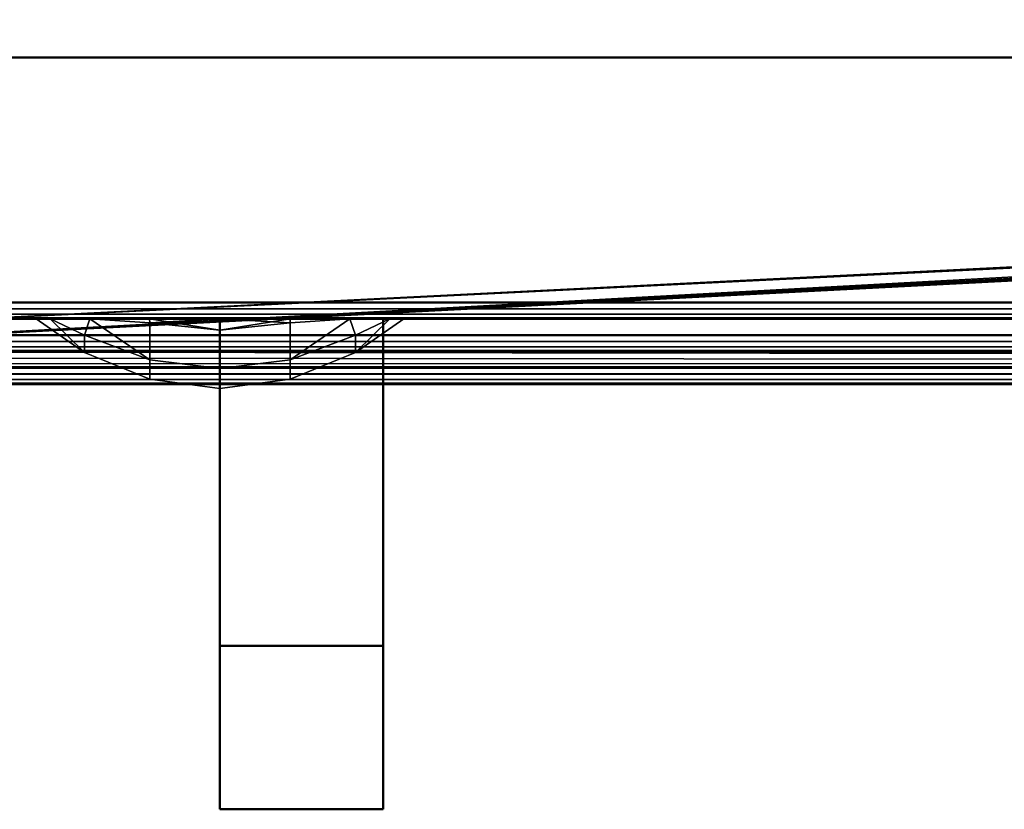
# Model space of a CAD drawing. Header units: millimetres. Extents: x -10 to 800, y -426 to 10.
# Tile 3 of 19: x 40 to 100, y -426 to -378. Entities that reach past the tile are written whole.
import ezdxf

# ---------------------------------------------------------------- set-up
doc = ezdxf.new("R2010")
doc.units = ezdxf.units.MM
doc.header["$MEASUREMENT"] = 0
for name, color, linetype, lineweight in [('0 Misc', 7, 'Continuous', 35), ('10 Raster Images', 7, 'Continuous', 35), ('5 Hatches', 7, 'Continuous', 35)]:
    doc.layers.add(name, color=color, linetype=linetype, lineweight=lineweight)

msp = doc.modelspace()

# ---------------------------------------------------------------- linework, layer by layer
at = {"layer": '0 Misc', "color": 160, "linetype": 'Continuous', "lineweight": 25}
for p, q in [((391.996, -377.5, 1075.5), (16.996, -398, 1075.5)), ((392.072, -377.883, 1075.5), (16.996, -398, 1075.5)), ((392.289, -378.207, 17), (16.996, -397, 17)), ((392.289, -378.207, 1075.5), (16.996, -398, 1075.5)), ((392.613, -378.424, 17), (16.996, -397, 17)), ((392.613, -378.424, 1075.5), (16.996, -398, 1075.5)), ((392.996, -378.5, 17), (16.996, -397, 17)), ((392.996, -378.5, 1075.5), (16.996, -398, 1075.5)), ((398.42, -380, 20.617), (19.996, -380, 21)), ((398.496, -380, 21), (19.996, -380, 21)), ((398.496, -380, 21), (19.996, -380, 720)), ((398.496, -380, 720), (19.996, -380, 720)), ((398.203, -380, 20.293), (20.072, -380, 20.617)), ((398.42, -380, 20.617), (20.072, -380, 20.617)), ((398.496, -380, 720), (20.072, -380, 720.383)), ((398.42, -380, 720.383), (20.072, -380, 720.383)), ((397.878, -380, 20.076), (20.289, -380, 20.293)), ((398.203, -380, 20.293), (20.289, -380, 20.293)), ((398.42, -380, 720.383), (20.289, -380, 720.707)), ((398.203, -380, 720.707), (20.289, -380, 720.707)), ((397.496, -380, 20), (20.613, -380, 20.076)), ((397.878, -380, 20.076), (20.613, -380, 20.076)), ((398.203, -380, 720.707), (20.613, -380, 720.924)), ((397.878, -380, 720.924), (20.613, -380, 720.924)), ((397.878, -380, 720.924), (20.996, -380, 721)), ((20.996, -396, 21), (397.496, -396, 720)), ((20.996, -396, 21), (61.996, -396, 477.5)), ((51.996, -396, 694.25), (20.996, -396, 720)), ((20.996, -396, 720), (51.996, -396, 477.5)), ((51.996, -396, 477.5), (20.996, -396, 21)), ((20.996, -396, 720), (51.996, -396, 487.5)), ((20.996, -396, 720), (51.996, -396, 605.5)), ((20.996, -396, 720), (51.996, -396, 615.5)), ((20.996, -396, 720), (41.602, -396, 678.695)), ((20.996, -396, 720), (40.746, -396, 683)), ((20.996, -396, 720), (41.602, -396, 687.305)), ((20.996, -396, 720), (44.041, -396, 690.955)), ((20.996, -396, 720), (47.69, -396, 693.394)), ((41.602, -396, 678.695), (51.996, -396, 615.5)), ((44.041, -396, 675.045), (51.996, -396, 615.5)), ((47.69, -396, 672.606), (51.996, -396, 615.5)), ((51.996, -396, 487.5), (397.496, -396, 720)), ((51.996, -396, 487.5), (61.996, -396, 605.5)), ((51.996, -396, 615.5), (397.496, -396, 720)), ((51.996, -396, 615.5), (51.996, -396, 671.75)), ((51.996, -396, 671.75), (397.496, -396, 720)), ((51.996, -396, 694.25), (397.496, -396, 720)), ((51.996, -396, 605.5), (51.996, -396, 487.5)), ((51.996, -416, 605.5), (51.996, -396, 615.5)), ((51.996, -396, 477.5), (51.996, -416, 487.5)), ((56.301, -396, 672.606), (397.496, -396, 720)), ((56.301, -396, 693.394), (397.496, -396, 720)), ((59.951, -396, 675.045), (397.496, -396, 720)), ((59.951, -396, 690.955), (397.496, -396, 720)), ((61.996, -396, 477.5), (397.496, -396, 720)), ((61.996, -396, 487.5), (397.496, -396, 720)), ((61.996, -396, 605.5), (397.496, -396, 720)), ((61.996, -396, 615.5), (397.496, -396, 720)), ((61.996, -416, 487.5), (61.996, -396, 477.5)), ((61.996, -396, 615.5), (61.996, -416, 605.5)), ((62.389, -396, 678.695), (397.496, -396, 720)), ((62.389, -396, 687.305), (397.496, -396, 720)), ((63.246, -396, 683), (397.496, -396, 720)), ((783.996, -399, 1075.5), (16.996, -398, 1075.5)), ((783.996, -399, 1075.5), (16.703, -398.707, 1075.5)), ((783.996, -399, 1075.5), (16.92, -398.383, 1075.5)), ((783.996, -399, 1075.5), (16.378, -398.924, 1075.5)), ((51.996, -426, 477.5), (51.996, -416, 605.5)), ((51.996, -416, 605.5), (51.996, -426, 615.5)), ((51.996, -416, 487.5), (51.996, -426, 477.5)), ((61.996, -426, 615.5), (61.996, -416, 487.5)), ((61.996, -416, 487.5), (61.996, -426, 477.5)), ((61.996, -416, 605.5), (61.996, -426, 615.5))]:
    msp.add_line(p, q, dxfattribs=at).dxf.unprotected_set("ltscale", 0)
at = {"layer": '0 Misc', "color": 160, "linetype": 'Continuous', "lineweight": 50}
for p, q in [((20.996, -380, 721), (397.496, -380, 721)), ((397.496, -380, 20), (20.996, -380, 20)), ((397.496, -395, 721), (20.996, -395, 721)), ((20.996, -395, 20), (397.496, -395, 20)), ((20.996, -396, 720), (397.496, -396, 720)), ((397.496, -396, 21), (20.996, -396, 21)), ((61.996, -396, 477.5), (51.996, -396, 477.5)), ((51.996, -396, 487.5), (61.996, -396, 487.5)), ((51.996, -396, 477.5), (51.996, -396, 487.5)), ((51.996, -396, 615.5), (61.996, -396, 615.5)), ((51.996, -396, 605.5), (51.996, -396, 615.5)), ((61.996, -396, 605.5), (51.996, -396, 605.5)), ((51.996, -396, 615.5), (51.996, -426, 615.5)), ((51.996, -426, 477.5), (51.996, -396, 477.5)), ((51.996, -396, 487.5), (51.996, -416, 487.5)), ((51.996, -416, 605.5), (51.996, -396, 605.5)), ((61.996, -396, 487.5), (61.996, -396, 477.5)), ((61.996, -396, 615.5), (61.996, -396, 605.5)), ((61.996, -396, 615.5), (61.996, -426, 615.5)), ((61.996, -416, 605.5), (61.996, -396, 605.5)), ((61.996, -396, 487.5), (61.996, -416, 487.5)), ((61.996, -426, 477.5), (61.996, -396, 477.5)), ((782.996, -397, 17), (16.996, -397, 17)), ((16.996, -397, 1), (782.996, -397, 1)), ((782.996, -398, 2), (16.996, -398, 2)), ((16.996, -398, 16), (782.996, -398, 16)), ((798.996, -399, 1097.5), (0.996, -399, 1097.5)), ((15.996, -399, 1075.5), (783.996, -399, 1075.5)), ((798.996, -400, 1076.5), (0.996, -400, 1076.5)), ((0.996, -400, 1096.5), (798.996, -400, 1096.5)), ((51.996, -416, 487.5), (51.996, -416, 605.5)), ((51.996, -416, 487.5), (61.996, -416, 487.5)), ((51.996, -416, 605.5), (61.996, -416, 605.5)), ((61.996, -416, 487.5), (61.996, -416, 605.5)), ((51.996, -426, 615.5), (51.996, -426, 477.5)), ((51.996, -426, 615.5), (61.996, -426, 615.5)), ((51.996, -426, 477.5), (61.996, -426, 477.5)), ((61.996, -426, 615.5), (61.996, -426, 477.5))]:
    msp.add_line(p, q, dxfattribs=at).dxf.unprotected_set("ltscale", 0)
at = {"layer": '0 Misc', "color": 160, "linetype": 'Continuous', "lineweight": 50, "extrusion": (0, 1, 0)}
msp.add_circle((-40.746, 683, -396), 11.25, dxfattribs=at).dxf.unprotected_set("ltscale", 0)
at = {"layer": '0 Misc', "color": 7, "lineweight": 25}
for points in [[(16.996, -397, 17), (392.289, -378.207, 17), (16.996, -19.5, 17)], [(16.996, -19.5, 17), (392.289, -378.207, 17), (392.072, -377.883, 17)], [(16.996, -19.5, 17), (392.072, -377.883, 17), (391.996, -377.5, 17)], [(392.289, -378.207, 17), (16.996, -397, 17), (392.613, -378.424, 17)], [(392.613, -378.424, 17), (16.996, -397, 17), (392.996, -378.5, 17)], [(392.996, -378.5, 17), (16.996, -397, 17), (782.996, -397, 17)], [(398.42, -380, 20.617), (20.072, -380, 20.617), (19.996, -380, 21)], [(398.42, -380, 20.617), (19.996, -380, 21), (398.496, -380, 21)], [(398.496, -380, 21), (19.996, -380, 21), (19.996, -380, 720)], [(398.496, -380, 21), (19.996, -380, 720), (398.496, -380, 720)], [(398.496, -380, 720), (19.996, -380, 720), (20.072, -380, 720.383)], [(398.203, -380, 20.293), (20.289, -380, 20.293), (20.072, -380, 20.617)], [(398.203, -380, 20.293), (20.072, -380, 20.617), (398.42, -380, 20.617)], [(398.496, -380, 720), (20.072, -380, 720.383), (398.42, -380, 720.383)], [(398.42, -380, 720.383), (20.072, -380, 720.383), (20.289, -380, 720.707)], [(397.878, -380, 20.076), (20.613, -380, 20.076), (20.289, -380, 20.293)], [(397.878, -380, 20.076), (20.289, -380, 20.293), (398.203, -380, 20.293)], [(398.42, -380, 720.383), (20.289, -380, 720.707), (398.203, -380, 720.707)], [(398.203, -380, 720.707), (20.289, -380, 720.707), (20.613, -380, 720.924)], [(20.613, -380, 20.076), (397.496, -380, 20), (20.996, -380, 20)], [(397.496, -380, 20), (20.613, -380, 20.076), (397.878, -380, 20.076)], [(398.203, -380, 720.707), (20.613, -380, 720.924), (397.878, -380, 720.924)], [(397.878, -380, 720.924), (20.613, -380, 720.924), (20.996, -380, 721)], [(397.878, -380, 720.924), (20.996, -380, 721), (397.496, -380, 721)], [(15.996, -399, 1075.5), (783.996, -399, 1075.5), (0.996, -399.383, 1075.576)]]:
    msp.add_3dface(points, dxfattribs=at)
for points, invisible_edges in [([(397.496, -395, 721), (20.996, -380, 721), (20.996, -395, 721)], 1), ([(397.496, -395, 721), (397.496, -380, 721), (20.996, -380, 721)], 12), ([(20.996, -395, 20), (397.496, -380, 20), (397.496, -395, 20)], 1), ([(20.996, -395, 20), (20.996, -380, 20), (397.496, -380, 20)], 12), ([(20.996, -395, 20), (397.496, -395.383, 20.076), (20.996, -395.383, 20.076)], 1), ([(20.996, -395, 20), (397.496, -395, 20), (397.496, -395.383, 20.076)], 12), ([(397.496, -395, 721), (20.996, -395.383, 720.924), (397.496, -395.383, 720.924)], 1), ([(397.496, -395, 721), (20.996, -395, 721), (20.996, -395.383, 720.924)], 12), ([(397.496, -395.707, 20.293), (20.996, -395.383, 20.076), (397.496, -395.383, 20.076)], 1), ([(397.496, -395.707, 20.293), (20.996, -395.707, 20.293), (20.996, -395.383, 20.076)], 12), ([(20.996, -395.707, 720.707), (397.496, -395.383, 720.924), (20.996, -395.383, 720.924)], 1), ([(20.996, -395.707, 720.707), (397.496, -395.707, 720.707), (397.496, -395.383, 720.924)], 12), ([(397.496, -395.924, 20.617), (20.996, -395.707, 20.293), (397.496, -395.707, 20.293)], 1), ([(397.496, -395.924, 20.617), (20.996, -395.924, 20.617), (20.996, -395.707, 20.293)], 12), ([(20.996, -395.924, 720.383), (397.496, -395.707, 720.707), (20.996, -395.707, 720.707)], 1), ([(20.996, -395.924, 720.383), (397.496, -395.924, 720.383), (397.496, -395.707, 720.707)], 12), ([(397.496, -396, 21), (20.996, -395.924, 20.617), (397.496, -395.924, 20.617)], 1), ([(397.496, -396, 21), (20.996, -396, 21), (20.996, -395.924, 20.617)], 12), ([(20.996, -396, 720), (397.496, -395.924, 720.383), (20.996, -395.924, 720.383)], 1), ([(20.996, -396, 720), (397.496, -396, 720), (397.496, -395.924, 720.383)], 12), ([(782.996, -397, 17), (16.996, -397.383, 16.924), (782.996, -397.383, 16.924)], 1), ([(782.996, -397, 17), (16.996, -397, 17), (16.996, -397.383, 16.924)], 12), ([(16.996, -397, 1), (782.996, -397.383, 1.076), (16.996, -397.383, 1.076)], 1), ([(16.996, -397, 1), (782.996, -397, 1), (782.996, -397.383, 1.076)], 12), ([(16.996, -397.707, 16.707), (782.996, -397.383, 16.924), (16.996, -397.383, 16.924)], 1), ([(16.996, -397.707, 16.707), (782.996, -397.707, 16.707), (782.996, -397.383, 16.924)], 12), ([(16.996, -397.383, 1.076), (782.996, -397.707, 1.293), (16.996, -397.707, 1.293)], 1), ([(16.996, -397.383, 1.076), (782.996, -397.383, 1.076), (782.996, -397.707, 1.293)], 12), ([(16.996, -397.924, 16.383), (782.996, -397.707, 16.707), (16.996, -397.707, 16.707)], 1), ([(16.996, -397.924, 16.383), (782.996, -397.924, 16.383), (782.996, -397.707, 16.707)], 12), ([(16.996, -397.707, 1.293), (782.996, -397.924, 1.617), (16.996, -397.924, 1.617)], 1), ([(16.996, -397.707, 1.293), (782.996, -397.707, 1.293), (782.996, -397.924, 1.617)], 12), ([(16.996, -398, 16), (782.996, -397.924, 16.383), (16.996, -397.924, 16.383)], 1), ([(16.996, -398, 16), (782.996, -398, 16), (782.996, -397.924, 16.383)], 12), ([(782.996, -398, 2), (16.996, -397.924, 1.617), (782.996, -397.924, 1.617)], 1), ([(782.996, -398, 2), (16.996, -398, 2), (16.996, -397.924, 1.617)], 12), ([(782.996, -398, 2), (16.996, -398, 16), (16.996, -398, 2)], 1), ([(782.996, -398, 2), (782.996, -398, 16), (16.996, -398, 16)], 12), ([(798.996, -399, 1097.5), (0.996, -399.383, 1097.424), (798.996, -399.383, 1097.424)], 1), ([(798.996, -399, 1097.5), (0.996, -399, 1097.5), (0.996, -399.383, 1097.424)], 12), ([(0.996, -399.383, 1075.576), (797.996, -399, 1075.5), (798.996, -399.383, 1075.576)], 12), ([(0.996, -399.383, 1075.576), (783.996, -399, 1075.5), (797.996, -399, 1075.5)], 12), ([(798.996, -399.383, 1097.424), (0.996, -399.707, 1097.207), (798.996, -399.707, 1097.207)], 1), ([(798.996, -399.383, 1097.424), (0.996, -399.383, 1097.424), (0.996, -399.707, 1097.207)], 12), ([(0.996, -399.707, 1075.793), (798.996, -399.383, 1075.576), (798.996, -399.707, 1075.793)], 1), ([(0.996, -399.707, 1075.793), (0.996, -399.383, 1075.576), (798.996, -399.383, 1075.576)], 12), ([(798.996, -399.707, 1097.207), (0.996, -399.924, 1096.883), (798.996, -399.924, 1096.883)], 1), ([(798.996, -399.707, 1097.207), (0.996, -399.707, 1097.207), (0.996, -399.924, 1096.883)], 12), ([(0.996, -399.924, 1076.117), (798.996, -399.707, 1075.793), (798.996, -399.924, 1076.117)], 1), ([(0.996, -399.924, 1076.117), (0.996, -399.707, 1075.793), (798.996, -399.707, 1075.793)], 12), ([(0.996, -400, 1096.5), (798.996, -399.924, 1096.883), (0.996, -399.924, 1096.883)], 1), ([(0.996, -400, 1096.5), (798.996, -400, 1096.5), (798.996, -399.924, 1096.883)], 12), ([(0.996, -400, 1076.5), (798.996, -399.924, 1076.117), (798.996, -400, 1076.5)], 1), ([(0.996, -400, 1076.5), (0.996, -399.924, 1076.117), (798.996, -399.924, 1076.117)], 12), ([(798.996, -400, 1076.5), (0.996, -400, 1096.5), (0.996, -400, 1076.5)], 1), ([(798.996, -400, 1076.5), (798.996, -400, 1096.5), (0.996, -400, 1096.5)], 12), ([(51.996, -416, 605.5), (61.996, -416, 487.5), (51.996, -416, 487.5)], 1), ([(51.996, -416, 605.5), (61.996, -416, 605.5), (61.996, -416, 487.5)], 12)]:
    msp.add_3dface(points, dxfattribs=dict(at, invisible_edges=invisible_edges))
at = {"layer": '0 Misc', "color": 98, "lineweight": 25}
for points in [[(41.602, -396, 687.305), (40.746, -396, 683), (43.705, -398.045, 684.955)], [(43.705, -398.045, 684.955), (40.746, -396, 683), (43.705, -398.045, 681.045)], [(43.705, -398.045, 681.045), (40.746, -396, 683), (41.602, -396, 678.695)], [(43.705, -396.99, 677.279), (41.602, -396, 678.695), (44.041, -396, 675.045)], [(43.705, -396.99, 677.279), (43.705, -398.045, 681.045), (41.602, -396, 678.695)], [(44.041, -396, 690.955), (41.602, -396, 687.305), (43.705, -396.99, 688.721)], [(43.705, -396.99, 688.721), (41.602, -396, 687.305), (43.705, -398.045, 684.955)], [(44.041, -396, 675.045), (47.704, -398.509, 676.619), (43.705, -396.99, 677.279)], [(43.705, -396.99, 688.721), (47.704, -398.509, 689.381), (44.041, -396, 690.955)], [(44.041, -396, 675.045), (47.691, -396, 672.606), (47.704, -396.243, 672.892)], [(47.704, -396.243, 672.892), (47.704, -398.509, 676.619), (44.041, -396, 675.045)], [(47.704, -396.243, 693.108), (47.691, -396, 693.394), (44.041, -396, 690.955)], [(47.704, -398.509, 689.381), (47.704, -396.243, 693.108), (44.041, -396, 690.955)], [(47.704, -396.243, 672.892), (47.691, -396, 672.606), (51.996, -396, 671.75)], [(51.996, -396, 694.25), (47.691, -396, 693.394), (51.996, -396.681, 693.465)], [(51.996, -396.681, 693.465), (47.691, -396, 693.394), (47.704, -396.243, 693.108)], [(51.996, -396.681, 672.535), (47.704, -396.243, 672.892), (51.996, -396, 671.75)], [(51.996, -396, 671.75), (56.301, -396, 672.606), (51.996, -396.681, 672.535)], [(51.996, -396.681, 672.535), (56.301, -396, 672.606), (56.287, -396.243, 672.892)], [(51.996, -396, 694.25), (51.996, -396.681, 693.465), (56.287, -396.243, 693.108)], [(51.996, -396, 694.25), (56.287, -396.243, 693.108), (56.301, -396, 693.394)], [(60.287, -396.99, 677.279), (56.287, -398.509, 676.619), (59.951, -396, 675.045)], [(59.951, -396, 675.045), (56.287, -398.509, 676.619), (56.287, -396.243, 672.892)], [(56.287, -396.243, 672.892), (56.301, -396, 672.606), (59.951, -396, 675.045)], [(56.287, -398.509, 689.381), (60.287, -396.99, 688.721), (59.951, -396, 690.955)], [(56.287, -396.243, 693.108), (56.287, -398.509, 689.381), (59.951, -396, 690.955)], [(56.287, -396.243, 693.108), (59.951, -396, 690.955), (56.301, -396, 693.394)], [(60.287, -396.99, 688.721), (62.389, -396, 687.305), (59.951, -396, 690.955)], [(60.287, -396.99, 677.279), (59.951, -396, 675.045), (62.389, -396, 678.695)], [(63.246, -396, 683), (60.287, -398.045, 684.955), (60.287, -398.045, 681.045)], [(63.246, -396, 683), (62.389, -396, 687.305), (60.287, -398.045, 684.955)], [(60.287, -398.045, 684.955), (62.389, -396, 687.305), (60.287, -396.99, 688.721)], [(60.287, -398.045, 681.045), (60.287, -396.99, 677.279), (62.389, -396, 678.695)], [(60.287, -398.045, 681.045), (62.389, -396, 678.695), (63.246, -396, 683)]]:
    msp.add_3dface(points, dxfattribs=at)
for points, invisible_edges in [([(47.704, -398.509, 689.381), (51.996, -396.681, 693.465), (47.704, -396.243, 693.108)], 1), ([(51.996, -399.027, 676.394), (47.704, -396.243, 672.892), (51.996, -396.681, 672.535)], 1), ([(51.996, -399.027, 676.394), (47.704, -398.509, 676.619), (47.704, -396.243, 672.892)], 12), ([(56.287, -398.509, 676.619), (51.996, -396.681, 672.535), (56.287, -396.243, 672.892)], 1), ([(51.996, -399.027, 689.606), (56.287, -396.243, 693.108), (51.996, -396.681, 693.465)], 1), ([(51.996, -399.027, 689.606), (56.287, -398.509, 689.381), (56.287, -396.243, 693.108)], 12), ([(43.705, -396.99, 677.279), (47.704, -399.686, 680.819), (43.705, -398.045, 681.045)], 1), ([(43.705, -396.99, 677.279), (47.704, -398.509, 676.619), (47.704, -399.686, 680.819)], 12), ([(43.705, -398.045, 684.955), (47.704, -398.509, 689.381), (43.705, -396.99, 688.721)], 1), ([(47.704, -398.509, 689.381), (51.996, -399.027, 689.606), (51.996, -396.681, 693.465)], 12), ([(56.287, -398.509, 676.619), (51.996, -399.027, 676.394), (51.996, -396.681, 672.535)], 12), ([(56.287, -398.509, 676.619), (60.287, -396.99, 677.279), (60.287, -398.045, 681.045)], 12), ([(56.287, -399.686, 685.181), (60.287, -396.99, 688.721), (56.287, -398.509, 689.381)], 1), ([(56.287, -399.686, 685.181), (60.287, -398.045, 684.955), (60.287, -396.99, 688.721)], 12), ([(43.705, -398.045, 681.045), (47.704, -399.686, 685.181), (43.705, -398.045, 684.955)], 1), ([(43.705, -398.045, 681.045), (47.704, -399.686, 680.819), (47.704, -399.686, 685.181)], 12), ([(43.705, -398.045, 684.955), (47.704, -399.686, 685.181), (47.704, -398.509, 689.381)], 12), ([(56.287, -398.509, 676.619), (60.287, -398.045, 681.045), (56.287, -399.686, 680.819)], 1), ([(56.287, -399.686, 680.819), (60.287, -398.045, 684.955), (56.287, -399.686, 685.181)], 1), ([(56.287, -399.686, 680.819), (60.287, -398.045, 681.045), (60.287, -398.045, 684.955)], 12), ([(51.996, -400.246, 680.742), (47.704, -398.509, 676.619), (51.996, -399.027, 676.394)], 1), ([(51.996, -400.246, 680.742), (47.704, -399.686, 680.819), (47.704, -398.509, 676.619)], 12), ([(51.996, -399.027, 689.606), (47.704, -398.509, 689.381), (47.704, -399.686, 685.181)], 12), ([(56.287, -398.509, 676.619), (51.996, -400.246, 680.742), (51.996, -399.027, 676.394)], 1), ([(56.287, -398.509, 676.619), (56.287, -399.686, 680.819), (51.996, -400.246, 680.742)], 12), ([(56.287, -398.509, 689.381), (51.996, -400.246, 685.258), (56.287, -399.686, 685.181)], 1), ([(56.287, -398.509, 689.381), (51.996, -399.027, 689.606), (51.996, -400.246, 685.258)], 12), ([(51.996, -399.027, 689.606), (47.704, -399.686, 685.181), (51.996, -400.246, 685.258)], 1), ([(47.704, -399.686, 680.819), (51.996, -400.246, 685.258), (47.704, -399.686, 685.181)], 1), ([(47.704, -399.686, 680.819), (51.996, -400.246, 680.742), (51.996, -400.246, 685.258)], 12), ([(56.287, -399.686, 685.181), (51.996, -400.246, 680.742), (56.287, -399.686, 680.819)], 1), ([(56.287, -399.686, 685.181), (51.996, -400.246, 685.258), (51.996, -400.246, 680.742)], 12)]:
    msp.add_3dface(points, dxfattribs=dict(at, invisible_edges=invisible_edges))
at = {"layer": '0 Misc', "color": 158, "lineweight": 25}
for points, invisible_edges in [([(51.996, -426, 615.5), (61.996, -396, 615.5), (51.996, -396, 615.5)], 1), ([(51.996, -426, 615.5), (61.996, -426, 615.5), (61.996, -396, 615.5)], 12), ([(51.996, -396, 477.5), (61.996, -426, 477.5), (51.996, -426, 477.5)], 1), ([(51.996, -396, 477.5), (61.996, -396, 477.5), (61.996, -426, 477.5)], 12), ([(51.996, -416, 487.5), (61.996, -396, 487.5), (51.996, -396, 487.5)], 1), ([(51.996, -416, 487.5), (61.996, -416, 487.5), (61.996, -396, 487.5)], 12), ([(51.996, -396, 605.5), (61.996, -416, 605.5), (51.996, -416, 605.5)], 1), ([(51.996, -396, 605.5), (61.996, -396, 605.5), (61.996, -416, 605.5)], 12), ([(51.996, -426, 477.5), (61.996, -426, 615.5), (51.996, -426, 615.5)], 1), ([(51.996, -426, 477.5), (61.996, -426, 477.5), (61.996, -426, 615.5)], 12)]:
    msp.add_3dface(points, dxfattribs=dict(at, invisible_edges=invisible_edges))
for points in [[(51.996, -416, 605.5), (51.996, -426, 615.5), (51.996, -396, 615.5)], [(51.996, -416, 605.5), (51.996, -396, 615.5), (51.996, -396, 605.5)], [(51.996, -426, 477.5), (51.996, -416, 487.5), (51.996, -396, 477.5)], [(51.996, -396, 477.5), (51.996, -416, 487.5), (51.996, -396, 487.5)], [(61.996, -416, 487.5), (61.996, -426, 477.5), (61.996, -396, 477.5)], [(61.996, -416, 487.5), (61.996, -396, 477.5), (61.996, -396, 487.5)], [(61.996, -426, 615.5), (61.996, -416, 605.5), (61.996, -396, 615.5)], [(61.996, -396, 615.5), (61.996, -416, 605.5), (61.996, -396, 605.5)], [(51.996, -426, 615.5), (51.996, -416, 605.5), (51.996, -426, 477.5)], [(51.996, -416, 487.5), (51.996, -426, 477.5), (51.996, -416, 605.5)], [(61.996, -426, 477.5), (61.996, -416, 487.5), (61.996, -426, 615.5)], [(61.996, -416, 605.5), (61.996, -426, 615.5), (61.996, -416, 487.5)]]:
    msp.add_3dface(points, dxfattribs=at)
at = {"layer": '10 Raster Images', "color": 160, "linetype": 'Continuous', "lineweight": 25}
for p, q in [((20.996, -380, 20), (397.496, -380, 20)), ((397.496, -380, 721), (20.996, -380, 721)), ((397.496, -396, 21), (20.996, -396, 21)), ((20.996, -396, 720), (397.496, -396, 720)), ((40.746, -396, 683), (41.602, -396, 678.695)), ((41.602, -396, 687.305), (40.746, -396, 683)), ((41.602, -396, 678.695), (44.041, -396, 675.045)), ((44.041, -396, 690.955), (41.602, -396, 687.305)), ((44.041, -396, 675.045), (47.69, -396, 672.606)), ((47.69, -396, 693.394), (44.041, -396, 690.955)), ((47.69, -396, 672.606), (51.996, -396, 671.75)), ((51.996, -396, 694.25), (47.69, -396, 693.394)), ((61.996, -396, 487.5), (51.996, -396, 487.5)), ((61.996, -396, 615.5), (51.996, -396, 615.5)), ((51.996, -396, 671.75), (56.301, -396, 672.606)), ((56.301, -396, 693.394), (51.996, -396, 694.25)), ((51.996, -396, 477.5), (61.996, -396, 477.5)), ((51.996, -396, 487.5), (51.996, -396, 477.5)), ((51.996, -396, 605.5), (61.996, -396, 605.5)), ((51.996, -396, 615.5), (51.996, -396, 605.5)), ((51.996, -396, 615.5), (51.996, -426, 615.5)), ((51.996, -416, 605.5), (51.996, -396, 605.5)), ((51.996, -396, 605.5), (51.996, -396, 615.5)), ((51.996, -426, 477.5), (51.996, -396, 477.5)), ((51.996, -396, 477.5), (51.996, -396, 487.5)), ((51.996, -396, 487.5), (51.996, -416, 487.5)), ((56.301, -396, 672.606), (59.951, -396, 675.045)), ((59.951, -396, 690.955), (56.301, -396, 693.394)), ((59.951, -396, 675.045), (62.389, -396, 678.695)), ((62.389, -396, 687.305), (59.951, -396, 690.955)), ((61.996, -396, 477.5), (61.996, -396, 487.5)), ((61.996, -396, 605.5), (61.996, -396, 615.5)), ((61.996, -396, 477.5), (61.996, -426, 477.5)), ((61.996, -416, 487.5), (61.996, -396, 487.5)), ((61.996, -396, 487.5), (61.996, -396, 477.5)), ((61.996, -426, 615.5), (61.996, -396, 615.5)), ((61.996, -396, 615.5), (61.996, -396, 605.5)), ((61.996, -396, 605.5), (61.996, -416, 605.5)), ((62.389, -396, 678.695), (63.246, -396, 683)), ((63.246, -396, 683), (62.389, -396, 687.305)), ((782.996, -397, 17), (16.996, -397, 17)), ((15.996, -399, 1075.5), (783.996, -399, 1075.5)), ((51.996, -416, 487.5), (51.996, -416, 605.5)), ((61.996, -416, 605.5), (61.996, -416, 487.5)), ((51.996, -426, 615.5), (51.996, -426, 477.5)), ((61.996, -426, 477.5), (61.996, -426, 615.5))]:
    msp.add_line(p, q, dxfattribs=at).dxf.unprotected_set("ltscale", 0)
at = {"layer": '5 Hatches', "color": 7, "lineweight": 25}
for points, invisible_edges in [([(0.996, -399, 1097.5), (798.996, -1, 1097.5), (0.996, -1, 1097.5)], 1), ([(0.996, -399, 1097.5), (798.996, -399, 1097.5), (798.996, -1, 1097.5)], 12), ([(16.996, -397, 1), (782.996, -2, 1), (782.996, -397, 1)], 1), ([(16.996, -397, 1), (16.996, -2, 1), (782.996, -2, 1)], 12)]:
    msp.add_3dface(points, dxfattribs=dict(at, invisible_edges=invisible_edges))
for points in [[(391.996, -19.5, 1075.5), (16.996, -398, 1075.5), (16.996, -19.5, 1075.5)], [(391.996, -377.5, 1075.5), (16.996, -398, 1075.5), (391.996, -19.5, 1075.5)], [(392.072, -377.883, 1075.5), (16.996, -398, 1075.5), (391.996, -377.5, 1075.5)], [(392.289, -378.207, 1075.5), (16.996, -398, 1075.5), (392.072, -377.883, 1075.5)], [(392.613, -378.424, 1075.5), (16.996, -398, 1075.5), (392.289, -378.207, 1075.5)], [(392.996, -378.5, 1075.5), (16.996, -398, 1075.5), (392.613, -378.424, 1075.5)], [(783.996, -399, 1075.5), (16.996, -398, 1075.5), (392.996, -378.5, 1075.5)], [(783.996, -399, 1075.5), (16.92, -398.383, 1075.5), (16.996, -398, 1075.5)], [(783.996, -399, 1075.5), (16.378, -398.924, 1075.5), (16.703, -398.707, 1075.5)], [(783.996, -399, 1075.5), (16.703, -398.707, 1075.5), (16.92, -398.383, 1075.5)], [(16.378, -398.924, 1075.5), (783.996, -399, 1075.5), (15.996, -399, 1075.5)]]:
    msp.add_3dface(points, dxfattribs=at)
at = {"layer": '5 Hatches', "color": 5, "lineweight": 25}
for points in [[(397.496, -396, 720), (20.996, -396, 21), (397.496, -396, 21)], [(20.996, -396, 21), (397.496, -396, 720), (61.996, -396, 477.5)], [(51.996, -396, 694.25), (397.496, -396, 720), (20.996, -396, 720)], [(20.996, -396, 21), (51.996, -396, 477.5), (20.996, -396, 720)], [(51.996, -396, 477.5), (20.996, -396, 21), (61.996, -396, 477.5)], [(20.996, -396, 720), (51.996, -396, 477.5), (51.996, -396, 487.5)], [(20.996, -396, 720), (51.996, -396, 487.5), (51.996, -396, 605.5)], [(20.996, -396, 720), (51.996, -396, 605.5), (51.996, -396, 615.5)], [(20.996, -396, 720), (51.996, -396, 615.5), (41.602, -396, 678.695)], [(20.996, -396, 720), (41.602, -396, 678.695), (40.746, -396, 683)], [(20.996, -396, 720), (40.746, -396, 683), (41.602, -396, 687.305)], [(20.996, -396, 720), (41.602, -396, 687.305), (44.041, -396, 690.955)], [(20.996, -396, 720), (44.041, -396, 690.955), (47.69, -396, 693.394)], [(20.996, -396, 720), (47.69, -396, 693.394), (51.996, -396, 694.25)], [(41.602, -396, 678.695), (51.996, -396, 615.5), (44.041, -396, 675.045)], [(44.041, -396, 675.045), (51.996, -396, 615.5), (47.69, -396, 672.606)], [(47.69, -396, 672.606), (51.996, -396, 615.5), (51.996, -396, 671.75)], [(61.996, -396, 487.5), (397.496, -396, 720), (51.996, -396, 487.5)], [(51.996, -396, 487.5), (397.496, -396, 720), (61.996, -396, 605.5)], [(61.996, -396, 615.5), (397.496, -396, 720), (51.996, -396, 615.5)], [(51.996, -396, 615.5), (397.496, -396, 720), (51.996, -396, 671.75)], [(51.996, -396, 671.75), (397.496, -396, 720), (56.301, -396, 672.606)], [(56.301, -396, 693.394), (397.496, -396, 720), (51.996, -396, 694.25)], [(51.996, -396, 605.5), (51.996, -396, 487.5), (61.996, -396, 605.5)], [(56.301, -396, 672.606), (397.496, -396, 720), (59.951, -396, 675.045)], [(59.951, -396, 690.955), (397.496, -396, 720), (56.301, -396, 693.394)], [(59.951, -396, 675.045), (397.496, -396, 720), (62.389, -396, 678.695)], [(62.389, -396, 687.305), (397.496, -396, 720), (59.951, -396, 690.955)], [(61.996, -396, 477.5), (397.496, -396, 720), (61.996, -396, 487.5)], [(61.996, -396, 605.5), (397.496, -396, 720), (61.996, -396, 615.5)], [(62.389, -396, 678.695), (397.496, -396, 720), (63.246, -396, 683)], [(63.246, -396, 683), (397.496, -396, 720), (62.389, -396, 687.305)]]:
    msp.add_3dface(points, dxfattribs=at)

doc.saveas('drawing.dxf')
